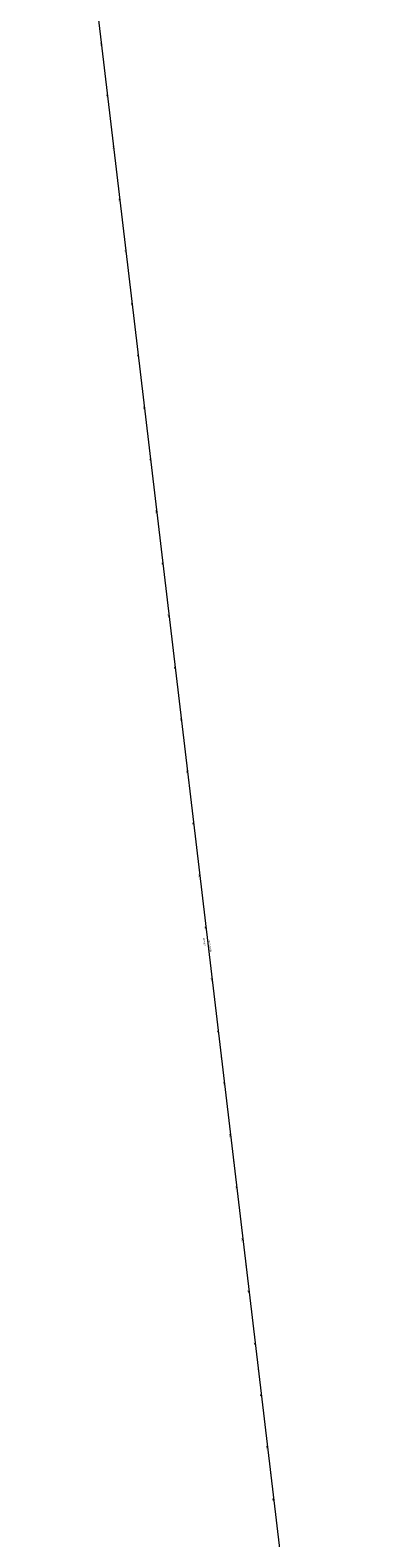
# Model space of a CAD drawing. Extents: x 11759 to 13757, y -2685 to 8839.
# Tile 2 of 58: x 12980 to 13661, y 185 to 3065. Entities that reach past the tile are written whole.
import ezdxf

# ---------------------------------------------------------------- set-up
doc = ezdxf.new("R2010")
doc.units = 0
doc.header["$MEASUREMENT"] = 0
doc.layers.add('AGI32-115446_BK001 - Copy -- 2023-Jan-03 22h-01m-38s-DRAWING', color=7, linetype='Continuous', lineweight=0)
doc.styles.add('AGI32-Arial', font='arial.ttf')

msp = doc.modelspace()

# ---------------------------------------------------------------- linework, layer by layer
at = {"layer": 'AGI32-115446_BK001 - Copy -- 2023-Jan-03 22h-01m-38s-DRAWING', "color": 7, "linetype": 'Continuous', "lineweight": 0}
for p, q in [((13660.9, -1565), (12980.3, 4195.9)), ((13660.9, -1565), (12980.3, 4195.9)), ((13660.9, -1565), (12980.3, 4195.9)), ((13117, 3039.1), (13115, 3038.9)), ((13122.8, 2989.5), (13121.6, 2989.4)), ((13128.7, 2939.8), (13126.7, 2939.6)), ((13134.6, 2890.2), (13133.4, 2890)), ((13140.4, 2840.5), (13138.5, 2840.3)), ((13146.3, 2790.9), (13145.1, 2790.7)), ((13152.2, 2741.2), (13150.2, 2741)), ((13158, 2691.6), (13156.8, 2691.4)), ((13163.9, 2641.9), (13161.9, 2641.7)), ((13169.8, 2592.3), (13168.6, 2592.1)), ((13175.6, 2542.6), (13173.6, 2542.4)), ((13181.5, 2492.9), (13180.3, 2492.8)), ((13187.4, 2443.3), (13185.4, 2443.1)), ((13193.2, 2393.6), (13192, 2393.5)), ((13199.1, 2344), (13197.1, 2343.7)), ((13205, 2294.3), (13203.8, 2294.2)), ((13210.8, 2244.7), (13208.8, 2244.4)), ((13216.7, 2195), (13215.5, 2194.9)), ((13222.6, 2145.4), (13220.6, 2145.1)), ((13228.4, 2095.7), (13227.2, 2095.6)), ((13234.3, 2046.1), (13232.3, 2045.8)), ((13240.2, 1996.4), (13239, 1996.3)), ((13246, 1946.7), (13244, 1946.5)), ((13251.9, 1897.1), (13250.7, 1896.9)), ((13257.8, 1847.4), (13255.8, 1847.2)), ((13263.6, 1797.8), (13262.4, 1797.6)), ((13269.5, 1748.1), (13267.5, 1747.9)), ((13275.3, 1698.5), (13274.2, 1698.3)), ((13281.2, 1648.8), (13279.2, 1648.6)), ((13287.1, 1599.2), (13285.9, 1599)), ((13292.9, 1549.5), (13291, 1549.3)), ((13298.8, 1499.9), (13297.6, 1499.7)), ((13304.7, 1450.2), (13302.7, 1450)), ((13310.5, 1400.5), (13309.3, 1400.4)), ((13316.4, 1350.9), (13314.4, 1350.7)), ((13322.3, 1301.2), (13321.1, 1301.1)), ((13328.1, 1251.6), (13326.2, 1251.3)), ((13334, 1201.9), (13332.8, 1201.8)), ((13339.9, 1152.3), (13337.9, 1152)), ((13345.7, 1102.6), (13344.5, 1102.5)), ((13351.6, 1053), (13349.6, 1052.7)), ((13357.5, 1003.3), (13356.3, 1003.2)), ((13363.3, 953.7), (13361.3, 953.4)), ((13369.2, 904), (13368, 903.9)), ((13375.1, 854.3), (13373.1, 854.1)), ((13380.9, 804.7), (13379.7, 804.5)), ((13386.8, 755), (13384.8, 754.8)), ((13392.7, 705.4), (13391.5, 705.2)), ((13398.5, 655.7), (13396.5, 655.5)), ((13404.4, 606.1), (13403.2, 605.9)), ((13410.3, 556.4), (13408.3, 556.2)), ((13416.1, 506.8), (13414.9, 506.6)), ((13422, 457.1), (13420, 456.9)), ((13427.9, 407.4), (13426.7, 407.3)), ((13433.7, 357.8), (13431.7, 357.6)), ((13439.6, 308.1), (13438.4, 308)), ((13445.5, 258.5), (13443.5, 258.2)), ((13451.3, 208.8), (13450.1, 208.7))]:
    msp.add_line(p, q, dxfattribs=at)
for points in [[(13117, 3039.1, 0), (13117, 3039.1, 0), (13117, 3039.1, 0), (13117, 3039.1, 0), (13117, 3039.1, 0), (13117, 3039.1, 0), (13117, 3039.1, 0), (13117, 3039.1, 0), (13117, 3039.1, 0), (13117, 3039.1, 0), (13117, 3039.1, 0), (13117, 3039.1, 0), (13117, 3039.1, 0), (13117, 3039.1, 0), (13117, 3039.1, 0), (13117, 3039.1, 0), (13117, 3039.1, 0), (13117, 3039.1, 0), (13117, 3039.1, 0), (13117, 3039.1, 0), (13117, 3039.1, 0), (13117, 3039.1, 0), (13117, 3039.1, 0), (13117, 3039.1, 0), (13117, 3039.1, 0), (13117, 3039.1, 0)], [(13128.7, 2939.8, 0), (13128.7, 2939.8, 0), (13128.7, 2939.8, 0), (13128.7, 2939.8, 0), (13128.7, 2939.8, 0), (13128.7, 2939.8, 0), (13128.7, 2939.8, 0), (13128.7, 2939.8, 0), (13128.7, 2939.8, 0), (13128.7, 2939.8, 0), (13128.7, 2939.8, 0), (13128.7, 2939.8, 0), (13128.7, 2939.8, 0), (13128.7, 2939.8, 0), (13128.7, 2939.8, 0), (13128.7, 2939.8, 0), (13128.7, 2939.8, 0), (13128.7, 2939.8, 0), (13128.7, 2939.8, 0), (13128.7, 2939.8, 0), (13128.7, 2939.8, 0), (13128.7, 2939.8, 0), (13128.7, 2939.8, 0), (13128.7, 2939.8, 0), (13128.7, 2939.8, 0), (13128.7, 2939.8, 0)], [(13140.4, 2840.5, 0), (13140.4, 2840.5, 0), (13140.4, 2840.5, 0), (13140.4, 2840.5, 0), (13140.4, 2840.5, 0), (13140.4, 2840.5, 0), (13140.4, 2840.5, 0), (13140.4, 2840.5, 0), (13140.4, 2840.5, 0), (13140.4, 2840.5, 0), (13140.4, 2840.5, 0), (13140.4, 2840.5, 0), (13140.4, 2840.5, 0), (13140.4, 2840.5, 0), (13140.4, 2840.5, 0), (13140.4, 2840.5, 0), (13140.4, 2840.5, 0), (13140.4, 2840.5, 0), (13140.4, 2840.5, 0), (13140.4, 2840.5, 0), (13140.4, 2840.5, 0), (13140.4, 2840.5, 0), (13140.4, 2840.5, 0), (13140.4, 2840.5, 0), (13140.4, 2840.5, 0), (13140.4, 2840.5, 0)], [(13152.2, 2741.2, 0), (13152.2, 2741.2, 0), (13152.2, 2741.2, 0), (13152.2, 2741.2, 0), (13152.2, 2741.2, 0), (13152.2, 2741.2, 0), (13152.2, 2741.2, 0), (13152.2, 2741.2, 0), (13152.2, 2741.2, 0), (13152.2, 2741.2, 0), (13152.2, 2741.2, 0), (13152.2, 2741.2, 0), (13152.2, 2741.2, 0), (13152.2, 2741.2, 0), (13152.2, 2741.2, 0), (13152.2, 2741.2, 0), (13152.2, 2741.2, 0), (13152.2, 2741.2, 0), (13152.2, 2741.2, 0), (13152.2, 2741.2, 0), (13152.2, 2741.2, 0), (13152.2, 2741.2, 0), (13152.2, 2741.2, 0), (13152.2, 2741.2, 0), (13152.2, 2741.2, 0), (13152.2, 2741.2, 0)], [(13163.9, 2641.9, 0), (13163.9, 2641.9, 0), (13163.9, 2641.9, 0), (13163.9, 2641.9, 0), (13163.9, 2641.9, 0), (13163.9, 2641.9, 0), (13163.9, 2641.9, 0), (13163.9, 2641.9, 0), (13163.9, 2641.9, 0), (13163.9, 2641.9, 0), (13163.9, 2641.9, 0), (13163.9, 2641.9, 0), (13163.9, 2641.9, 0), (13163.9, 2641.9, 0), (13163.9, 2641.9, 0), (13163.9, 2641.9, 0), (13163.9, 2641.9, 0), (13163.9, 2641.9, 0), (13163.9, 2641.9, 0), (13163.9, 2641.9, 0), (13163.9, 2641.9, 0), (13163.9, 2641.9, 0), (13163.9, 2641.9, 0), (13163.9, 2641.9, 0), (13163.9, 2641.9, 0), (13163.9, 2641.9, 0)], [(13175.6, 2542.6, 0), (13175.6, 2542.6, 0), (13175.6, 2542.6, 0), (13175.6, 2542.6, 0), (13175.6, 2542.6, 0), (13175.6, 2542.6, 0), (13175.6, 2542.6, 0), (13175.6, 2542.6, 0), (13175.6, 2542.6, 0), (13175.6, 2542.6, 0), (13175.6, 2542.6, 0), (13175.6, 2542.6, 0), (13175.6, 2542.6, 0), (13175.6, 2542.6, 0), (13175.6, 2542.6, 0), (13175.6, 2542.6, 0), (13175.6, 2542.6, 0), (13175.6, 2542.6, 0), (13175.6, 2542.6, 0), (13175.6, 2542.6, 0), (13175.6, 2542.6, 0), (13175.6, 2542.6, 0), (13175.6, 2542.6, 0), (13175.6, 2542.6, 0), (13175.6, 2542.6, 0), (13175.6, 2542.6, 0)], [(13187.4, 2443.3, 0), (13187.4, 2443.3, 0), (13187.4, 2443.3, 0), (13187.4, 2443.3, 0), (13187.4, 2443.3, 0), (13187.4, 2443.3, 0), (13187.4, 2443.3, 0), (13187.4, 2443.3, 0), (13187.4, 2443.3, 0), (13187.4, 2443.3, 0), (13187.4, 2443.3, 0), (13187.4, 2443.3, 0), (13187.4, 2443.3, 0), (13187.4, 2443.3, 0), (13187.4, 2443.3, 0), (13187.4, 2443.3, 0), (13187.4, 2443.3, 0), (13187.4, 2443.3, 0), (13187.4, 2443.3, 0), (13187.4, 2443.3, 0), (13187.4, 2443.3, 0), (13187.4, 2443.3, 0), (13187.4, 2443.3, 0), (13187.4, 2443.3, 0), (13187.4, 2443.3, 0), (13187.4, 2443.3, 0)], [(13199.1, 2344, 0), (13199.1, 2344, 0), (13199.1, 2344, 0), (13199.1, 2344, 0), (13199.1, 2344, 0), (13199.1, 2344, 0), (13199.1, 2344, 0), (13199.1, 2344, 0), (13199.1, 2344, 0), (13199.1, 2344, 0), (13199.1, 2344, 0), (13199.1, 2344, 0), (13199.1, 2344, 0), (13199.1, 2344, 0), (13199.1, 2344, 0), (13199.1, 2344, 0), (13199.1, 2344, 0), (13199.1, 2344, 0), (13199.1, 2344, 0), (13199.1, 2344, 0), (13199.1, 2344, 0), (13199.1, 2344, 0), (13199.1, 2344, 0), (13199.1, 2344, 0), (13199.1, 2344, 0), (13199.1, 2344, 0)], [(13210.8, 2244.7, 0), (13210.8, 2244.7, 0), (13210.8, 2244.7, 0), (13210.8, 2244.7, 0), (13210.8, 2244.7, 0), (13210.8, 2244.7, 0), (13210.8, 2244.7, 0), (13210.8, 2244.7, 0), (13210.8, 2244.7, 0), (13210.8, 2244.7, 0), (13210.8, 2244.7, 0), (13210.8, 2244.7, 0), (13210.8, 2244.7, 0), (13210.8, 2244.7, 0), (13210.8, 2244.7, 0), (13210.8, 2244.7, 0), (13210.8, 2244.7, 0), (13210.8, 2244.7, 0), (13210.8, 2244.7, 0), (13210.8, 2244.7, 0), (13210.8, 2244.7, 0), (13210.8, 2244.7, 0), (13210.8, 2244.7, 0), (13210.8, 2244.7, 0), (13210.8, 2244.7, 0), (13210.8, 2244.7, 0)], [(13222.6, 2145.4, 0), (13222.6, 2145.4, 0), (13222.6, 2145.4, 0), (13222.6, 2145.4, 0), (13222.6, 2145.4, 0), (13222.6, 2145.4, 0), (13222.6, 2145.4, 0), (13222.6, 2145.4, 0), (13222.6, 2145.4, 0), (13222.6, 2145.4, 0), (13222.6, 2145.4, 0), (13222.6, 2145.4, 0), (13222.6, 2145.4, 0), (13222.6, 2145.4, 0), (13222.6, 2145.4, 0), (13222.6, 2145.4, 0), (13222.6, 2145.4, 0), (13222.6, 2145.4, 0), (13222.6, 2145.4, 0), (13222.6, 2145.4, 0), (13222.6, 2145.4, 0), (13222.6, 2145.4, 0), (13222.6, 2145.4, 0), (13222.6, 2145.4, 0), (13222.6, 2145.4, 0), (13222.6, 2145.4, 0)], [(13234.3, 2046.1, 0), (13234.3, 2046.1, 0), (13234.3, 2046.1, 0), (13234.3, 2046.1, 0), (13234.3, 2046.1, 0), (13234.3, 2046.1, 0), (13234.3, 2046.1, 0), (13234.3, 2046.1, 0), (13234.3, 2046.1, 0), (13234.3, 2046.1, 0), (13234.3, 2046.1, 0), (13234.3, 2046.1, 0), (13234.3, 2046.1, 0), (13234.3, 2046.1, 0), (13234.3, 2046.1, 0), (13234.3, 2046.1, 0), (13234.3, 2046.1, 0), (13234.3, 2046.1, 0), (13234.3, 2046.1, 0), (13234.3, 2046.1, 0), (13234.3, 2046.1, 0), (13234.3, 2046.1, 0), (13234.3, 2046.1, 0), (13234.3, 2046.1, 0), (13234.3, 2046.1, 0), (13234.3, 2046.1, 0)], [(13246, 1946.7, 0), (13246, 1946.7, 0), (13246, 1946.7, 0), (13246, 1946.7, 0), (13246, 1946.7, 0), (13246, 1946.7, 0), (13246, 1946.7, 0), (13246, 1946.7, 0), (13246, 1946.7, 0), (13246, 1946.7, 0), (13246, 1946.7, 0), (13246, 1946.7, 0), (13246, 1946.7, 0), (13246, 1946.7, 0), (13246, 1946.7, 0), (13246, 1946.7, 0), (13246, 1946.7, 0), (13246, 1946.7, 0), (13246, 1946.7, 0), (13246, 1946.7, 0), (13246, 1946.7, 0), (13246, 1946.7, 0), (13246, 1946.7, 0), (13246, 1946.7, 0), (13246, 1946.7, 0), (13246, 1946.7, 0)], [(13257.8, 1847.4, 0), (13257.8, 1847.4, 0), (13257.8, 1847.4, 0), (13257.8, 1847.4, 0), (13257.8, 1847.4, 0), (13257.8, 1847.4, 0), (13257.8, 1847.4, 0), (13257.8, 1847.4, 0), (13257.8, 1847.4, 0), (13257.8, 1847.4, 0), (13257.8, 1847.4, 0), (13257.8, 1847.4, 0), (13257.8, 1847.4, 0), (13257.8, 1847.4, 0), (13257.8, 1847.4, 0), (13257.8, 1847.4, 0), (13257.8, 1847.4, 0), (13257.8, 1847.4, 0), (13257.8, 1847.4, 0), (13257.8, 1847.4, 0), (13257.8, 1847.4, 0), (13257.8, 1847.4, 0), (13257.8, 1847.4, 0), (13257.8, 1847.4, 0), (13257.8, 1847.4, 0), (13257.8, 1847.4, 0)], [(13269.5, 1748.1, 0), (13269.5, 1748.1, 0), (13269.5, 1748.1, 0), (13269.5, 1748.1, 0), (13269.5, 1748.1, 0), (13269.5, 1748.1, 0), (13269.5, 1748.1, 0), (13269.5, 1748.1, 0), (13269.5, 1748.1, 0), (13269.5, 1748.1, 0), (13269.5, 1748.1, 0), (13269.5, 1748.1, 0), (13269.5, 1748.1, 0), (13269.5, 1748.1, 0), (13269.5, 1748.1, 0), (13269.5, 1748.1, 0), (13269.5, 1748.1, 0), (13269.5, 1748.1, 0), (13269.5, 1748.1, 0), (13269.5, 1748.1, 0), (13269.5, 1748.1, 0), (13269.5, 1748.1, 0), (13269.5, 1748.1, 0), (13269.5, 1748.1, 0), (13269.5, 1748.1, 0), (13269.5, 1748.1, 0)], [(13281.2, 1648.8, 0), (13281.2, 1648.8, 0), (13281.2, 1648.8, 0), (13281.2, 1648.8, 0), (13281.2, 1648.8, 0), (13281.2, 1648.8, 0), (13281.2, 1648.8, 0), (13281.2, 1648.8, 0), (13281.2, 1648.8, 0), (13281.2, 1648.8, 0), (13281.2, 1648.8, 0), (13281.2, 1648.8, 0), (13281.2, 1648.8, 0), (13281.2, 1648.8, 0), (13281.2, 1648.8, 0), (13281.2, 1648.8, 0), (13281.2, 1648.8, 0), (13281.2, 1648.8, 0), (13281.2, 1648.8, 0), (13281.2, 1648.8, 0), (13281.2, 1648.8, 0), (13281.2, 1648.8, 0), (13281.2, 1648.8, 0), (13281.2, 1648.8, 0), (13281.2, 1648.8, 0), (13281.2, 1648.8, 0)], [(13292.9, 1549.5, 0), (13292.9, 1549.5, 0), (13292.9, 1549.5, 0), (13292.9, 1549.5, 0), (13292.9, 1549.5, 0), (13292.9, 1549.5, 0), (13292.9, 1549.5, 0), (13292.9, 1549.5, 0), (13292.9, 1549.5, 0), (13292.9, 1549.5, 0), (13292.9, 1549.5, 0), (13292.9, 1549.5, 0), (13292.9, 1549.5, 0), (13292.9, 1549.5, 0), (13292.9, 1549.5, 0), (13292.9, 1549.5, 0), (13292.9, 1549.5, 0), (13292.9, 1549.5, 0), (13292.9, 1549.5, 0), (13292.9, 1549.5, 0), (13292.9, 1549.5, 0), (13292.9, 1549.5, 0), (13292.9, 1549.5, 0), (13292.9, 1549.5, 0), (13292.9, 1549.5, 0), (13292.9, 1549.5, 0)], [(13304.7, 1450.2, 0), (13304.7, 1450.2, 0), (13304.7, 1450.2, 0), (13304.7, 1450.2, 0), (13304.7, 1450.2, 0), (13304.7, 1450.2, 0), (13304.7, 1450.2, 0), (13304.7, 1450.2, 0), (13304.7, 1450.2, 0), (13304.7, 1450.2, 0), (13304.7, 1450.2, 0), (13304.7, 1450.2, 0), (13304.7, 1450.2, 0), (13304.7, 1450.2, 0), (13304.7, 1450.2, 0), (13304.7, 1450.2, 0), (13304.7, 1450.2, 0), (13304.7, 1450.2, 0), (13304.7, 1450.2, 0), (13304.7, 1450.2, 0), (13304.7, 1450.2, 0), (13304.7, 1450.2, 0), (13304.7, 1450.2, 0), (13304.7, 1450.2, 0), (13304.7, 1450.2, 0), (13304.7, 1450.2, 0)], [(13316.4, 1350.9, 0), (13316.4, 1350.9, 0), (13316.4, 1350.9, 0), (13316.4, 1350.9, 0), (13316.4, 1350.9, 0), (13316.4, 1350.9, 0), (13316.4, 1350.9, 0), (13316.4, 1350.9, 0), (13316.4, 1350.9, 0), (13316.4, 1350.9, 0), (13316.4, 1350.9, 0), (13316.4, 1350.9, 0), (13316.4, 1350.9, 0), (13316.4, 1350.9, 0), (13316.4, 1350.9, 0), (13316.4, 1350.9, 0), (13316.4, 1350.9, 0), (13316.4, 1350.9, 0), (13316.4, 1350.9, 0), (13316.4, 1350.9, 0), (13316.4, 1350.9, 0), (13316.4, 1350.9, 0), (13316.4, 1350.9, 0), (13316.4, 1350.9, 0), (13316.4, 1350.9, 0), (13316.4, 1350.9, 0)], [(13320.6, 1315.5, 0), (13320.6, 1315.5, 0), (13320.6, 1315.5, 0), (13320.6, 1315.5, 0), (13320.6, 1315.5, 0), (13320.6, 1315.5, 0), (13320.6, 1315.5, 0), (13320.6, 1315.5, 0), (13320.6, 1315.5, 0), (13320.6, 1315.5, 0), (13320.6, 1315.5, 0), (13320.6, 1315.5, 0), (13320.6, 1315.5, 0), (13320.6, 1315.5, 0), (13320.6, 1315.5, 0), (13320.6, 1315.5, 0), (13320.6, 1315.5, 0), (13320.6, 1315.5, 0), (13320.6, 1315.5, 0), (13320.6, 1315.5, 0), (13320.6, 1315.5, 0), (13320.6, 1315.5, 0), (13320.6, 1315.5, 0), (13320.6, 1315.5, 0), (13320.6, 1315.5, 0), (13320.6, 1315.5, 0)], [(13320.6, 1315.5, 0), (13320.6, 1315.5, 0), (13320.6, 1315.5, 0), (13320.6, 1315.5, 0), (13320.6, 1315.5, 0), (13320.6, 1315.5, 0), (13320.6, 1315.5, 0), (13320.6, 1315.5, 0), (13320.6, 1315.5, 0), (13320.6, 1315.5, 0), (13320.6, 1315.5, 0), (13320.6, 1315.5, 0), (13320.6, 1315.5, 0), (13320.6, 1315.5, 0), (13320.6, 1315.5, 0), (13320.6, 1315.5, 0), (13320.6, 1315.5, 0), (13320.6, 1315.5, 0), (13320.6, 1315.5, 0), (13320.6, 1315.5, 0), (13320.6, 1315.5, 0), (13320.6, 1315.5, 0), (13320.6, 1315.5, 0), (13320.6, 1315.5, 0), (13320.6, 1315.5, 0), (13320.6, 1315.5, 0)], [(13328.1, 1251.6, 0), (13328.1, 1251.6, 0), (13328.1, 1251.6, 0), (13328.1, 1251.6, 0), (13328.1, 1251.6, 0), (13328.1, 1251.6, 0), (13328.1, 1251.6, 0), (13328.1, 1251.6, 0), (13328.1, 1251.6, 0), (13328.1, 1251.6, 0), (13328.1, 1251.6, 0), (13328.1, 1251.6, 0), (13328.1, 1251.6, 0), (13328.1, 1251.6, 0), (13328.1, 1251.6, 0), (13328.1, 1251.6, 0), (13328.1, 1251.6, 0), (13328.1, 1251.6, 0), (13328.1, 1251.6, 0), (13328.1, 1251.6, 0), (13328.1, 1251.6, 0), (13328.1, 1251.6, 0), (13328.1, 1251.6, 0), (13328.1, 1251.6, 0), (13328.1, 1251.6, 0), (13328.1, 1251.6, 0)], [(13339.9, 1152.3, 0), (13339.9, 1152.3, 0), (13339.9, 1152.3, 0), (13339.9, 1152.3, 0), (13339.9, 1152.3, 0), (13339.9, 1152.3, 0), (13339.9, 1152.3, 0), (13339.9, 1152.3, 0), (13339.9, 1152.3, 0), (13339.9, 1152.3, 0), (13339.9, 1152.3, 0), (13339.9, 1152.3, 0), (13339.9, 1152.3, 0), (13339.9, 1152.3, 0), (13339.9, 1152.3, 0), (13339.9, 1152.3, 0), (13339.9, 1152.3, 0), (13339.9, 1152.3, 0), (13339.9, 1152.3, 0), (13339.9, 1152.3, 0), (13339.9, 1152.3, 0), (13339.9, 1152.3, 0), (13339.9, 1152.3, 0), (13339.9, 1152.3, 0), (13339.9, 1152.3, 0), (13339.9, 1152.3, 0)], [(13351.6, 1053, 0), (13351.6, 1053, 0), (13351.6, 1053, 0), (13351.6, 1053, 0), (13351.6, 1053, 0), (13351.6, 1053, 0), (13351.6, 1053, 0), (13351.6, 1053, 0), (13351.6, 1053, 0), (13351.6, 1053, 0), (13351.6, 1053, 0), (13351.6, 1053, 0), (13351.6, 1053, 0), (13351.6, 1053, 0), (13351.6, 1053, 0), (13351.6, 1053, 0), (13351.6, 1053, 0), (13351.6, 1053, 0), (13351.6, 1053, 0), (13351.6, 1053, 0), (13351.6, 1053, 0), (13351.6, 1053, 0), (13351.6, 1053, 0), (13351.6, 1053, 0), (13351.6, 1053, 0), (13351.6, 1053, 0)], [(13363.3, 953.7, 0), (13363.3, 953.7, 0), (13363.3, 953.7, 0), (13363.3, 953.7, 0), (13363.3, 953.7, 0), (13363.3, 953.7, 0), (13363.3, 953.7, 0), (13363.3, 953.7, 0), (13363.3, 953.7, 0), (13363.3, 953.7, 0), (13363.3, 953.7, 0), (13363.3, 953.7, 0), (13363.3, 953.7, 0), (13363.3, 953.7, 0), (13363.3, 953.7, 0), (13363.3, 953.7, 0), (13363.3, 953.7, 0), (13363.3, 953.7, 0), (13363.3, 953.7, 0), (13363.3, 953.7, 0), (13363.3, 953.7, 0), (13363.3, 953.7, 0), (13363.3, 953.7, 0), (13363.3, 953.7, 0), (13363.3, 953.7, 0), (13363.3, 953.7, 0)], [(13375.1, 854.3, 0), (13375.1, 854.3, 0), (13375.1, 854.3, 0), (13375.1, 854.3, 0), (13375.1, 854.3, 0), (13375.1, 854.3, 0), (13375.1, 854.3, 0), (13375.1, 854.3, 0), (13375.1, 854.3, 0), (13375.1, 854.3, 0), (13375.1, 854.3, 0), (13375.1, 854.3, 0), (13375.1, 854.3, 0), (13375.1, 854.3, 0), (13375.1, 854.3, 0), (13375.1, 854.3, 0), (13375.1, 854.3, 0), (13375.1, 854.3, 0), (13375.1, 854.3, 0), (13375.1, 854.3, 0), (13375.1, 854.3, 0), (13375.1, 854.3, 0), (13375.1, 854.3, 0), (13375.1, 854.3, 0), (13375.1, 854.3, 0), (13375.1, 854.3, 0)], [(13386.8, 755, 0), (13386.8, 755, 0), (13386.8, 755, 0), (13386.8, 755, 0), (13386.8, 755, 0), (13386.8, 755, 0), (13386.8, 755, 0), (13386.8, 755, 0), (13386.8, 755, 0), (13386.8, 755, 0), (13386.8, 755, 0), (13386.8, 755, 0), (13386.8, 755, 0), (13386.8, 755, 0), (13386.8, 755, 0), (13386.8, 755, 0), (13386.8, 755, 0), (13386.8, 755, 0), (13386.8, 755, 0), (13386.8, 755, 0), (13386.8, 755, 0), (13386.8, 755, 0), (13386.8, 755, 0), (13386.8, 755, 0), (13386.8, 755, 0), (13386.8, 755, 0)], [(13398.5, 655.7, 0), (13398.5, 655.7, 0), (13398.5, 655.7, 0), (13398.5, 655.7, 0), (13398.5, 655.7, 0), (13398.5, 655.7, 0), (13398.5, 655.7, 0), (13398.5, 655.7, 0), (13398.5, 655.7, 0), (13398.5, 655.7, 0), (13398.5, 655.7, 0), (13398.5, 655.7, 0), (13398.5, 655.7, 0), (13398.5, 655.7, 0), (13398.5, 655.7, 0), (13398.5, 655.7, 0), (13398.5, 655.7, 0), (13398.5, 655.7, 0), (13398.5, 655.7, 0), (13398.5, 655.7, 0), (13398.5, 655.7, 0), (13398.5, 655.7, 0), (13398.5, 655.7, 0), (13398.5, 655.7, 0), (13398.5, 655.7, 0), (13398.5, 655.7, 0)], [(13410.3, 556.4, 0), (13410.3, 556.4, 0), (13410.3, 556.4, 0), (13410.3, 556.4, 0), (13410.3, 556.4, 0), (13410.3, 556.4, 0), (13410.3, 556.4, 0), (13410.3, 556.4, 0), (13410.3, 556.4, 0), (13410.3, 556.4, 0), (13410.3, 556.4, 0), (13410.3, 556.4, 0), (13410.3, 556.4, 0), (13410.3, 556.4, 0), (13410.3, 556.4, 0), (13410.3, 556.4, 0), (13410.3, 556.4, 0), (13410.3, 556.4, 0), (13410.3, 556.4, 0), (13410.3, 556.4, 0), (13410.3, 556.4, 0), (13410.3, 556.4, 0), (13410.3, 556.4, 0), (13410.3, 556.4, 0), (13410.3, 556.4, 0), (13410.3, 556.4, 0)], [(13422, 457.1, 0), (13422, 457.1, 0), (13422, 457.1, 0), (13422, 457.1, 0), (13422, 457.1, 0), (13422, 457.1, 0), (13422, 457.1, 0), (13422, 457.1, 0), (13422, 457.1, 0), (13422, 457.1, 0), (13422, 457.1, 0), (13422, 457.1, 0), (13422, 457.1, 0), (13422, 457.1, 0), (13422, 457.1, 0), (13422, 457.1, 0), (13422, 457.1, 0), (13422, 457.1, 0), (13422, 457.1, 0), (13422, 457.1, 0), (13422, 457.1, 0), (13422, 457.1, 0), (13422, 457.1, 0), (13422, 457.1, 0), (13422, 457.1, 0), (13422, 457.1, 0)], [(13433.7, 357.8, 0), (13433.7, 357.8, 0), (13433.7, 357.8, 0), (13433.7, 357.8, 0), (13433.7, 357.8, 0), (13433.7, 357.8, 0), (13433.7, 357.8, 0), (13433.7, 357.8, 0), (13433.7, 357.8, 0), (13433.7, 357.8, 0), (13433.7, 357.8, 0), (13433.7, 357.8, 0), (13433.7, 357.8, 0), (13433.7, 357.8, 0), (13433.7, 357.8, 0), (13433.7, 357.8, 0), (13433.7, 357.8, 0), (13433.7, 357.8, 0), (13433.7, 357.8, 0), (13433.7, 357.8, 0), (13433.7, 357.8, 0), (13433.7, 357.8, 0), (13433.7, 357.8, 0), (13433.7, 357.8, 0), (13433.7, 357.8, 0), (13433.7, 357.8, 0)], [(13445.5, 258.5, 0), (13445.5, 258.5, 0), (13445.5, 258.5, 0), (13445.5, 258.5, 0), (13445.5, 258.5, 0), (13445.5, 258.5, 0), (13445.5, 258.5, 0), (13445.5, 258.5, 0), (13445.5, 258.5, 0), (13445.5, 258.5, 0), (13445.5, 258.5, 0), (13445.5, 258.5, 0), (13445.5, 258.5, 0), (13445.5, 258.5, 0), (13445.5, 258.5, 0), (13445.5, 258.5, 0), (13445.5, 258.5, 0), (13445.5, 258.5, 0), (13445.5, 258.5, 0), (13445.5, 258.5, 0), (13445.5, 258.5, 0), (13445.5, 258.5, 0), (13445.5, 258.5, 0), (13445.5, 258.5, 0), (13445.5, 258.5, 0), (13445.5, 258.5, 0)]]:
    msp.add_polyline3d(points, dxfattribs=at)

# ---------------------------------------------------------------- texts
at = {"layer": 'AGI32-115446_BK001 - Copy -- 2023-Jan-03 22h-01m-38s-DRAWING', "color": 7, "linetype": 'Continuous', "lineweight": 0, "char_height": 2.8, "attachment_point": 1, "rotation": 96.7372, "style": 'AGI32-Arial'}
for s, insert in [('806', (13114.4, 3035.7)), ('805', (13126.1, 2936.4)), ('804', (13137.9, 2837.1)), ('803', (13149.6, 2737.8)), ('802', (13161.3, 2638.5)), ('801', (13173, 2539.3)), ('800', (13184.8, 2439.8)), ('799', (13196.5, 2340.6)), ('798', (13208.2, 2241.3)), ('797', (13220, 2141.9)), ('796', (13231.7, 2042.7)), ('795', (13243.4, 1943.4)), ('794', (13255.2, 1844.1)), ('793', (13266.9, 1744.8)), ('792', (13278.6, 1645.5)), ('791', (13290.3, 1546.3)), ('790', (13302.1, 1446.8)), ('789', (13313.8, 1347.5)), ("5,800.95'", (13312.1, 1315.4)), ('N06°44\'14"W', (13323.5, 1304)), ('788', (13325.5, 1248.2)), ('787', (13337.3, 1148.8)), ('786', (13349, 1049.6)), ('785', (13360.7, 950.3)), ('784', (13372.5, 851)), ('783', (13384.2, 751.7)), ('782', (13395.9, 652.4)), ('781', (13407.6, 553.2)), ('780', (13419.4, 453.7)), ('779', (13431.1, 354.4)), ('778', (13442.9, 255.1))]:
    msp.add_mtext(s, dxfattribs=dict(at, insert=insert))

doc.saveas('drawing.dxf')
